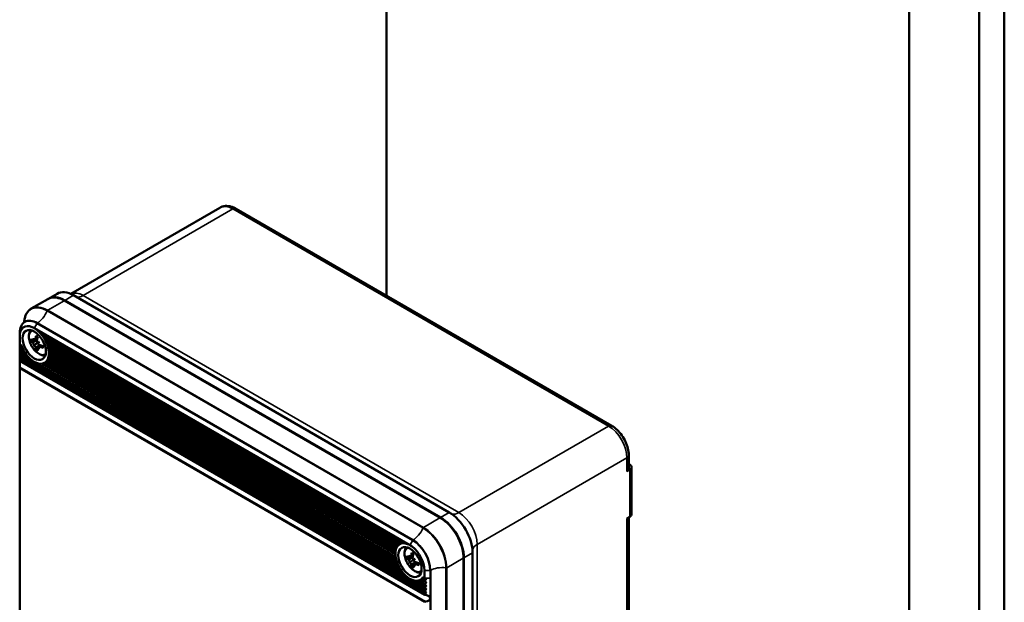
# Model space of a CAD drawing. Header units: millimetres. Extents: x 0 to 2970, y 0 to 2100.
# Tile 20 of 22: x 2123 to 2362, y 853 to 995. Entities that reach past the tile are written whole.
import ezdxf

# ---------------------------------------------------------------- set-up
doc = ezdxf.new("R2010")
doc.units = ezdxf.units.MM
doc.header["$LTSCALE"] = 5
doc.layers.add('Sichtbar (ISO)', color=7, linetype='Continuous', lineweight=50)
doc.layers.add('Sichtbar schmal (ISO)', color=7, linetype='Continuous', lineweight=35)

msp = doc.modelspace()

# ---------------------------------------------------------------- linework, layer by layer
at = {"layer": 'Sichtbar (ISO)'}
for p, q in [((2212.472, 927.561), (2212.472, 1480.814)), ((2362.472, 566.707), (2362.472, 1316.938)), ((2339.404, 1281.896), (2339.404, 628.699)), ((2356.404, 1281.896), (2356.404, 628.699)), ((2135.807, 927.994), (2172.021, 948.902)), ((2175.921, 948.664), (2267.138, 896)), ((2132.492, 928.043), (2130.371, 926.818)), ((2227.709, 874.982), (2136.492, 927.646)), ((2126.208, 924.415), (2130.229, 926.736)), ((2134.329, 926.35), (2225.546, 873.686)), ((2134.371, 926.422), (2225.588, 873.758)), ((2124.653, 921.208), (2124.679, 921.222)), ((2127.653, 920.91), (2218.87, 868.246)), ((2123.411, 917.644), (2123.411, 918.461)), ((2217.639, 867.279), (2127.47, 919.338)), ((2127.718, 919.141), (2217.391, 867.369)), ((2128.055, 918.902), (2217.136, 867.471)), ((2123.411, 917.644), (2123.411, 915.8)), ((2123.411, 915.8), (2123.411, 915.328)), ((2123.411, 915.8), (2123.792, 915.579)), ((2126.688, 915.454), (2127.073, 915.677)), ((2126.781, 916.475), (2127.619, 916.845)), ((2127.073, 915.677), (2127.838, 916.118)), ((2127.109, 916.664), (2127.628, 916.894)), ((2128.25, 916.356), (2128.097, 916.268)), ((2129.313, 917.359), (2215.878, 867.381)), ((2129.933, 916.185), (2215.245, 866.93)), ((2123.411, 915.328), (2123.411, 915.051)), ((2123.411, 915.051), (2123.411, 914.512)), ((2123.411, 915.051), (2124.215, 914.587)), ((2123.411, 914.512), (2123.411, 914.235)), ((2123.411, 914.235), (2123.411, 913.695)), ((2123.411, 914.235), (2125.001, 913.317)), ((2123.411, 913.695), (2123.411, 913.418)), ((2123.411, 913.418), (2123.411, 912.879)), ((2123.411, 913.418), (2221.781, 856.624)), ((2127.619, 915.025), (2128.358, 915.564)), ((2127.947, 915.214), (2128.405, 915.548)), ((2130.295, 915.159), (2214.871, 866.329)), ((2130.481, 914.235), (2214.676, 865.625)), ((2130.519, 913.397), (2214.63, 864.836)), ((2123.411, 912.879), (2123.411, 912.602)), ((2123.411, 912.602), (2123.411, 912.062)), ((2123.411, 912.602), (2221.781, 855.808)), ((2123.411, 912.062), (2123.411, 911.785)), ((2123.411, 911.785), (2123.411, 911.704)), ((2123.411, 911.785), (2221.781, 854.991)), ((2123.411, 911.704), (2123.411, 910.218)), ((2128.891, 911.071), (2216.218, 860.652)), ((2129.633, 911.381), (2129.446, 911.273)), ((2129.684, 911.43), (2215.432, 861.923)), ((2130.15, 911.977), (2214.98, 863.001)), ((2130.414, 912.641), (2214.726, 863.963)), ((2123.411, 910.218), (2123.411, 909.921)), ((2123.411, 909.921), (2123.411, 820.04)), ((2271.282, 888.822), (2271.282, 885.556)), ((2271.549, 885.352), (2270.842, 884.944)), ((2271.282, 886.731), (2271.549, 886.577)), ((2271.989, 885.964), (2271.989, 874.533)), ((2271.549, 873.921), (2270.842, 873.513)), ((2271.282, 873.766), (2271.282, 798.191)), ((2215.838, 867.37), (2215.663, 867.269)), ((2217.905, 862.79), (2218.29, 863.013)), ((2217.998, 863.811), (2218.835, 864.181)), ((2218.29, 863.013), (2219.055, 863.454)), ((2218.326, 864), (2218.845, 864.23)), ((2219.467, 863.692), (2219.314, 863.604)), ((2231.162, 863.96), (2231.162, 758.632)), ((2231.244, 863.96), (2231.244, 772.675)), ((2233.366, 773.9), (2233.366, 865.184)), ((2218.835, 862.361), (2219.575, 862.9)), ((2219.164, 862.55), (2219.622, 862.884)), ((2221.698, 859.053), (2221.698, 860.898)), ((2223.113, 860.898), (2223.113, 859.053)), ((2220.108, 858.407), (2221.781, 857.441)), ((2220.85, 858.717), (2220.663, 858.609)), ((2220.901, 858.766), (2221.781, 858.257)), ((2221.317, 859.273), (2221.698, 859.053)), ((2221.825, 859.053), (2221.698, 859.053)), ((2223.113, 859.053), (2223.113, 854.141)), ((2223.113, 854.141), (2223.113, 762.327))]:
    msp.add_line(p, q, dxfattribs=at)
for centre, major_axis, ratio, start_param, end_param in [((2136.492, 921.114), (-4, 6.928), 0.5773503, 5.4977871, 6.2831853), ((2134.371, 919.89), (-4, 6.928), 0.5773503, 5.4977871, 6.3006483), ((2127.653, 916.011), (-3, 5.196), 0.5773503, 5.4977871, 7.0685835), ((2126.946, 915.603), (-2.5, 4.33), 0.5773503, 5.6464092, 7.0685835), ((2126.946, 915.603), (-2.5, 4.33), 0.5773503, 5.3491658, 5.6464092), ((2126.946, 915.603), (-2.5, 4.33), 0.5773503, 4.8239619, 5.2776285), ((2131.681, 918.084), (-6.151, 0.707), 0.5515787, 0.4979147, 0.6752904), ((2131.681, 918.614), (-6.148, -0.735), 0.597422, 0.3633496, 0.5407252), ((2132.091, 918.515), (-2.387, 5.641), 0.9031911, 1.415464, 1.5128295), ((2131.148, 917.97), (3.448, -5.063), 0.7026795, 4.3933058, 4.4906712), ((2132.091, 917.484), (-5.615, -2.447), 0.1433729, 5.8406738, 5.9380392), ((2126.063, 916.439), (-1.168, -0.659), 0.166532, 2.2320879, 2.2915396), ((2126.063, 915.326), (1.173, 0.383), 0.0312252, 0.5222325, 0.8055771), ((2126.264, 914.976), (-0.918, -0.824), 0.0312252, 2.3360155, 2.6193601), ((2131.921, 918.223), (-3.292, -5.244), 0.6522175, 5.1685135, 5.3458892), ((2131.462, 918.488), (2.921, 5.459), 0.4967832, 1.986678, 2.1640537), ((2132.041, 917.455), (5.754, 2.101), 0.0571387, 2.2688796, 2.366245), ((2127.228, 915.999), (-1.16, -0.373), 0.0127524, 2.1299866, 2.4133312), ((2131.097, 919.089), (-4.697, -3.932), 0.0571387, 0.7753477, 0.8727131), ((2127.43, 915.649), (0.903, 0.818), 0.0127524, 0.7282615, 1.0116061), ((2131.703, 918.072), (-6.188, 0.2), 0.4967832, 0.9775389, 1.1549146), ((2126.946, 915.603), (-2.5, 4.33), 0.5773503, 4.547489, 4.8239619), ((2126.946, 915.603), (-2.5, 4.33), 0.5773503, 4.318345, 4.547489), ((2126.946, 915.603), (2.5, -4.33), 0.5773503, 4.3958768, 4.5938988), ((2126.946, 915.603), (2.5, -4.33), 0.5773503, 4.5938988, 4.8858895), ((2126.946, 915.603), (2.5, -4.33), 0.5773503, 4.8858895, 6.1096847), ((2131.148, 919.118), (-4.927, -3.64), 0.1433729, 0.3451461, 0.4425115), ((2131.921, 918.198), (-3.71, -4.957), 0.597422, 5.7424601, 5.9198357), ((2131.462, 918.463), (2.464, 5.68), 0.5515787, 2.4663022, 2.6436779), ((2127.228, 914.42), (1.155, 0.682), 0.166532, 0.850053, 0.9095047), ((2132.041, 918.603), (-3.692, 4.888), 0.9031911, 1.6287632, 1.7261286), ((2131.097, 918.058), (2.661, -5.517), 0.7026795, 4.9341067, 5.0314722), ((2131.703, 918.602), (6.187, 0.229), 0.6522175, 4.0788888, 4.2562645), ((2126.946, 915.603), (-2.5, 4.33), 0.5773503, 4.1094419, 4.318345), ((2126.946, 915.603), (-2.5, 4.33), 0.5773503, 3.7066528, 3.9084303), ((2126.946, 915.603), (-2.5, 4.33), 0.5773503, 3.9084303, 4.1094419), ((2126.946, 915.603), (2.5, -4.33), 0.5773503, 6.1096847, 6.4016754), ((2126.946, 915.603), (2.5, -4.33), 0.5773503, 0.1184901, 0.3535396), ((2126.946, 915.603), (2.5, -4.33), 0.5773503, 0.3535396, 0.5650602), ((2269.782, 885.556), (1.5, 0), 0.5773503, 5.4977871, 6.2831853), ((2270.489, 885.964), (1.5, 0), 0.5773503, 5.4977871, 7.0685835), ((2227.709, 868.45), (-4, 6.928), 0.5773503, 3.9269908, 5.4977871), ((2225.588, 867.226), (-4, 6.928), 0.5773503, 3.9269908, 5.4977871), ((2270.489, 874.533), (1.5, 0), 0.5773503, 5.4977871, 6.2831853), ((2218.87, 863.347), (3, -5.196), 0.5773503, 0.7853982, 2.3561945), ((2218.163, 862.939), (2.5, -4.33), 0.5773503, 3.7445397, 3.9455514), ((2218.163, 862.939), (2.5, -4.33), 0.5773503, 3.5356367, 3.7445397), ((2218.163, 862.939), (-2.5, 4.33), 0.5773503, 0.1649044, 0.394044), ((2218.163, 862.939), (-2.5, 4.33), 0.5773503, 6.1716124, 6.4480897), ((2218.163, 862.939), (-2.5, 4.33), 0.5773503, 5.7179457, 6.1716124), ((2218.163, 862.939), (-2.5, 4.33), 0.5773503, 5.3491659, 5.6464085), ((2218.163, 862.939), (-2.5, 4.33), 0.5773503, 3.9269908, 5.3491659), ((2218.163, 862.939), (2.5, -4.33), 0.5773503, 3.9455514, 4.1473288), ((2218.163, 862.939), (2.5, -4.33), 0.5773503, 4.1473288, 4.3588494), ((2218.163, 862.939), (2.5, -4.33), 0.5773503, 4.3588494, 4.5938988), ((2222.898, 865.42), (-6.151, 0.707), 0.5515787, 0.4979147, 0.6752904), ((2222.898, 865.95), (-6.148, -0.735), 0.597422, 0.3633496, 0.5407252), ((2223.308, 865.851), (-2.387, 5.641), 0.9031911, 1.415464, 1.5128295), ((2222.365, 865.306), (3.448, -5.063), 0.7026795, 4.3933058, 4.4906712), ((2217.279, 863.774), (-1.168, -0.659), 0.166532, 2.2320879, 2.2915396), ((2217.279, 862.662), (1.173, 0.383), 0.0312252, 0.5222325, 0.8055771), ((2217.481, 862.312), (-0.918, -0.824), 0.0312252, 2.3360155, 2.6193601), ((2223.138, 865.559), (-3.292, -5.244), 0.6522175, 5.1685135, 5.3458892), ((2222.679, 865.824), (2.921, 5.459), 0.4967832, 1.986678, 2.1640537), ((2223.257, 864.791), (5.754, 2.101), 0.0571387, 2.2688796, 2.366245), ((2218.445, 863.335), (-1.16, -0.373), 0.0127524, 2.1299866, 2.4133312), ((2222.314, 866.425), (-4.697, -3.932), 0.0571387, 0.7753477, 0.8727131), ((2218.647, 862.985), (0.903, 0.818), 0.0127524, 0.7282615, 1.0116061), ((2218.163, 862.939), (2.5, -4.33), 0.5773503, 4.5938988, 4.8858895), ((2218.163, 862.939), (2.5, -4.33), 0.5773503, 4.8858895, 6.1096847), ((2223.308, 864.82), (-5.615, -2.447), 0.1433729, 5.8406738, 5.9380392), ((2222.365, 866.454), (-4.927, -3.64), 0.1433729, 0.3451461, 0.4425115), ((2223.138, 865.534), (-3.71, -4.957), 0.597422, 5.7424601, 5.9198357), ((2222.679, 865.799), (2.464, 5.68), 0.5515787, 2.4663022, 2.6436779), ((2218.445, 861.756), (1.155, 0.682), 0.166532, 0.850053, 0.9095047), ((2223.257, 865.939), (-3.692, 4.888), 0.9031911, 1.6287632, 1.7261286), ((2222.314, 865.394), (2.661, -5.517), 0.7026795, 4.9341067, 5.0314722), ((2222.92, 865.408), (-6.188, 0.2), 0.4967832, 0.9775389, 1.1549146), ((2222.92, 865.938), (6.187, 0.229), 0.6522175, 4.0788888, 4.2562645), ((2218.163, 862.939), (2.5, -4.33), 0.5773503, 6.1096847, 6.4016754), ((2218.163, 862.939), (2.5, -4.33), 0.5773503, 0.1184901, 0.3165122), ((2221.981, 858.373), (0.283, 0), 0.5773503, 2.1564819, 4.1267034), ((2221.512, 858.781), (0.566, 0), 0.5773503, 5.2980745, 7.2682961), ((2221.512, 857.964), (0.566, 0), 0.5773503, 5.2980745, 7.2682961), ((2221.981, 857.556), (0.283, 0), 0.5773503, 2.1564819, 4.1267034), ((2221.981, 856.74), (0.283, 0), 0.5773503, 2.1564819, 4.1267034), ((2221.981, 855.923), (0.283, 0), 0.5773503, 2.1564819, 4.1267034), ((2221.512, 857.148), (0.566, 0), 0.5773503, 5.2980745, 7.2682961), ((2221.512, 856.331), (0.566, 0), 0.5773503, 5.2980745, 7.2682961), ((2221.981, 855.107), (0.283, 0), 0.5773503, 2.1564819, 4.5449409), ((2221.512, 855.515), (0.566, 0), 0.5773503, 5.2980745, 7.2682961), ((2221.698, 854.141), (1.414, 0), 0.5773503, 0, 1.4033482), ((2221.698, 854.141), (1.414, 0), 0.5773503, 4.8798371, 6.2831853), ((2221.981, 853.174), (0.283, 0), 0.5773503, 1.7382444, 3.1415927)]:
    msp.add_ellipse(centre, major_axis=major_axis, ratio=ratio, start_param=start_param, end_param=end_param, dxfattribs=at)
for centre in [(2126.946, 915.603), (2218.163, 862.939)]:
    msp.add_ellipse(centre, major_axis=(-2, 3.464), ratio=0.5773503, dxfattribs=at)
for points, knots in [([(2172.021, 948.902), (2172.264, 949.042), (2172.527, 949.149), (2173.065, 949.29), (2173.341, 949.324), (2173.886, 949.33), (2174.156, 949.302), (2174.683, 949.196), (2174.94, 949.117), (2175.441, 948.92), (2175.684, 948.8), (2175.921, 948.664)], [0.78539816, 0.78539816, 0.78539816, 0.78539816, 0.9424778, 0.9424778, 1.09955743, 1.09955743, 1.25663706, 1.25663706, 1.41371669, 1.41371669, 1.57079633, 1.57079633, 1.57079633, 1.57079633]), ([(2130.229, 926.736), (2130.449, 926.863), (2130.686, 926.96), (2131.187, 927.091), (2131.451, 927.125), (2131.996, 927.131), (2132.277, 927.103), (2132.852, 926.987), (2133.145, 926.899), (2133.735, 926.666), (2134.033, 926.521), (2134.329, 926.35)], [3.92699082, 3.92699082, 3.92699082, 3.92699082, 4.08407045, 4.08407045, 4.24115008, 4.24115008, 4.39822972, 4.39822972, 4.55530935, 4.55530935, 4.71238898, 4.71238898, 4.71238898, 4.71238898]), ([(2126.208, 924.415), (2125.989, 924.288), (2125.786, 924.131), (2125.422, 923.763), (2125.261, 923.552), (2124.983, 923.083), (2124.867, 922.825), (2124.68, 922.269), (2124.61, 921.971), (2124.537, 921.481), (2124.518, 921.3), (2124.506, 921.114)], [2.35619449, 2.35619449, 2.35619449, 2.35619449, 2.51327412, 2.51327412, 2.67035376, 2.67035376, 2.82743339, 2.82743339, 2.98451302, 2.98451302, 3.07271706, 3.07271706, 3.07271706, 3.07271706]), ([(2124.827, 921.344), (2124.827, 921.344), (2124.819, 921.333), (2124.778, 921.291), (2124.731, 921.252), (2124.679, 921.222)], [3.66996229, 3.66996229, 3.66996229, 3.66996229, 3.76991118, 3.76991118, 3.92699082, 3.92699082, 3.92699082, 3.92699082]), ([(2129.608, 912.963), (2129.506, 912.967), (2129.405, 912.976), (2128.973, 913.038), (2128.667, 913.141), (2128.024, 913.45), (2127.702, 913.677), (2127.089, 914.228), (2126.806, 914.561), (2126.323, 915.278), (2126.122, 915.662), (2125.814, 916.465), (2125.707, 916.883), (2125.618, 917.737), (2125.634, 918.174), (2125.806, 918.822), (2125.884, 919.028), (2125.991, 919.229)], [1.13015, 1.13015, 1.13015, 1.13015, 1.2114039, 1.2114039, 1.4869164, 1.4869164, 1.8431237, 1.8431237, 2.235992, 2.235992, 2.6243701, 2.6243701, 3.0147848, 3.0147848, 3.4023473, 3.4023473, 3.582239, 3.582239, 3.582239, 3.582239]), ([(2126.423, 919.943), (2126.431, 919.94), (2126.439, 919.937), (2126.621, 919.866), (2126.801, 919.784), (2126.958, 919.693), (2127.116, 919.602), (2127.281, 919.485), (2127.454, 919.351), (2127.462, 919.344), (2127.47, 919.338)], [-0.07005544, -0.07005544, -0.07005544, -0.07005544, -0.06689475, -0.06689475, 0, 0, 0, 0.06689475, 0.06689475, 0.07005513, 0.07005513, 0.07005513, 0.07005513]), ([(2127.718, 919.141), (2127.794, 919.081), (2127.872, 919.022), (2127.984, 918.946), (2128.018, 918.923), (2128.054, 918.902)], [-0.576266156, -0.576266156, -0.576266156, -0.576266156, -0.545831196, -0.545831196, -0.533967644, -0.533967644, -0.533967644, -0.533967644]), ([(2128.46, 918.668), (2128.591, 918.572), (2128.711, 918.46), (2128.868, 918.272), (2128.929, 918.186), (2129.021, 918.004), (2129.054, 917.909), (2129.059, 917.808), (2129.06, 917.795), (2129.059, 917.782)], [0.06784906, 0.06784906, 0.06784906, 0.06784906, 0.11332996, 0.11332996, 0.1433579, 0.1433579, 0.17338585, 0.17338585, 0.17757011, 0.17757011, 0.17757011, 0.17757011]), ([(2126.247, 916.594), (2126.235, 916.59), (2126.22, 916.588), (2126.191, 916.585), (2126.173, 916.586), (2126.144, 916.591), (2126.128, 916.596), (2126.107, 916.607), (2126.097, 916.615), (2126.091, 916.622)], [0.043664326, 0.043664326, 0.043664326, 0.043664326, 0.047536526, 0.047536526, 0.052273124, 0.052273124, 0.057028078, 0.057028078, 0.061313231, 0.061313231, 0.061313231, 0.061313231]), ([(2126.866, 916.69), (2126.867, 916.67), (2126.867, 916.652), (2126.862, 916.599), (2126.854, 916.565), (2126.828, 916.511), (2126.81, 916.491), (2126.772, 916.468), (2126.748, 916.464), (2126.697, 916.474), (2126.671, 916.487), (2126.643, 916.509), (2126.64, 916.512), (2126.636, 916.515)], [0.019733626, 0.019733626, 0.019733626, 0.019733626, 0.025814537, 0.025814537, 0.038401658, 0.038401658, 0.05098878, 0.05098878, 0.063694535, 0.063694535, 0.076400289, 0.076400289, 0.078139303, 0.078139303, 0.078139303, 0.078139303]), ([(2126.636, 916.094), (2126.661, 916.075), (2126.688, 916.048), (2126.739, 915.983), (2126.764, 915.945), (2126.804, 915.871), (2126.822, 915.829), (2126.85, 915.748), (2126.86, 915.709), (2126.866, 915.655), (2126.867, 915.636), (2126.866, 915.618)], [0, 0, 0, 0, 0.012819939, 0.012819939, 0.025639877, 0.025639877, 0.038241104, 0.038241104, 0.050842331, 0.050842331, 0.058344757, 0.058344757, 0.058344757, 0.058344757]), ([(2127.216, 916.85), (2127.212, 916.812), (2127.202, 916.775), (2127.172, 916.714), (2127.151, 916.69), (2127.107, 916.661), (2127.08, 916.653), (2127.024, 916.655), (2126.994, 916.665), (2126.951, 916.692), (2126.935, 916.705), (2126.919, 916.72)], [0, 0, 0, 0, 0.012819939, 0.012819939, 0.025639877, 0.025639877, 0.038241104, 0.038241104, 0.050842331, 0.050842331, 0.058344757, 0.058344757, 0.058344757, 0.058344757]), ([(2127.434, 917.737), (2127.432, 917.737), (2127.43, 917.738), (2127.419, 917.744), (2127.411, 917.754), (2127.4, 917.774), (2127.397, 917.788), (2127.396, 917.813), (2127.398, 917.828), (2127.401, 917.841)], [0.046568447, 0.046568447, 0.046568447, 0.046568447, 0.047536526, 0.047536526, 0.052273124, 0.052273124, 0.057028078, 0.057028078, 0.061313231, 0.061313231, 0.061313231, 0.061313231]), ([(2127.424, 916.632), (2127.462, 916.628), (2127.502, 916.62), (2127.553, 916.604), (2127.565, 916.6), (2127.576, 916.596)], [0.174249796, 0.174249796, 0.174249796, 0.174249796, 0.185912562, 0.185912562, 0.189344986, 0.189344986, 0.189344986, 0.189344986]), ([(2127.434, 917.737), (2127.459, 917.726), (2127.484, 917.715), (2127.534, 917.691), (2127.559, 917.678), (2127.609, 917.65), (2127.635, 917.636), (2127.686, 917.605), (2127.711, 917.588), (2127.752, 917.561), (2127.767, 917.551), (2127.782, 917.54)], [4.57622785, 4.57622785, 4.57622785, 4.57622785, 4.63069321, 4.63069321, 4.68515856, 4.68515856, 4.73962391, 4.73962391, 4.79408926, 4.79408926, 4.82652981, 4.82652981, 4.82652981, 4.82652981]), ([(2127.847, 916.184), (2127.831, 916.189), (2127.815, 916.195), (2127.767, 916.219), (2127.733, 916.243), (2127.673, 916.304), (2127.647, 916.34), (2127.608, 916.415), (2127.593, 916.458), (2127.576, 916.544), (2127.574, 916.587), (2127.579, 916.629), (2127.58, 916.634), (2127.581, 916.639)], [0.019733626, 0.019733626, 0.019733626, 0.019733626, 0.025814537, 0.025814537, 0.038401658, 0.038401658, 0.05098878, 0.05098878, 0.063694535, 0.063694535, 0.076400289, 0.076400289, 0.078139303, 0.078139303, 0.078139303, 0.078139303]), ([(2127.856, 916.187), (2127.852, 916.164), (2127.846, 916.141), (2127.838, 916.119), (2127.838, 916.119), (2127.838, 916.118)], [0.2417421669, 0.2417421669, 0.2417421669, 0.2417421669, 0.2488647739, 0.2488647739, 0.2491074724, 0.2491074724, 0.2491074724, 0.2491074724]), ([(2127.838, 916.118), (2127.839, 916.118), (2127.839, 916.118), (2127.862, 916.114), (2127.885, 916.108), (2127.907, 916.099)], [0.1998718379, 0.1998718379, 0.1998718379, 0.1998718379, 0.2001145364, 0.2001145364, 0.2072371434, 0.2072371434, 0.2072371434, 0.2072371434]), ([(2128.161, 915.635), (2128.126, 915.648), (2128.089, 915.669), (2128.021, 915.724), (2127.99, 915.758), (2127.942, 915.829), (2127.922, 915.869), (2127.896, 915.951), (2127.89, 915.992), (2127.892, 916.051), (2127.895, 916.073), (2127.9, 916.093)], [0, 0, 0, 0, 0.012819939, 0.012819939, 0.025639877, 0.025639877, 0.038241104, 0.038241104, 0.050842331, 0.050842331, 0.058344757, 0.058344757, 0.058344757, 0.058344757]), ([(2128.121, 915.653), (2128.119, 915.641), (2128.117, 915.629), (2128.105, 915.576), (2128.092, 915.537), (2128.076, 915.502)], [0.259634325, 0.259634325, 0.259634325, 0.259634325, 0.263066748, 0.263066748, 0.274729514, 0.274729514, 0.274729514, 0.274729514]), ([(2129.059, 917.782), (2129.059, 917.775), (2129.059, 917.767), (2129.062, 917.721), (2129.073, 917.679), (2129.106, 917.596), (2129.128, 917.555), (2129.152, 917.52)], [-0.146978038, -0.146978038, -0.146978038, -0.146978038, -0.144414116, -0.144414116, -0.131530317, -0.131530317, -0.118646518, -0.118646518, -0.118646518, -0.118646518]), ([(2129.152, 917.52), (2129.174, 917.486), (2129.202, 917.452), (2129.258, 917.397), (2129.285, 917.375), (2129.313, 917.359)], [-0.118646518, -0.118646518, -0.118646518, -0.118646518, -0.106585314, -0.106585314, -0.09662469, -0.09662469, -0.09662469, -0.09662469]), ([(2129.539, 917.228), (2129.556, 917.214), (2129.572, 917.2), (2129.641, 917.129), (2129.688, 917.065), (2129.756, 916.942), (2129.783, 916.873), (2129.815, 916.734), (2129.82, 916.663), (2129.808, 916.58), (2129.804, 916.559), (2129.798, 916.54)], [0.046000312, 0.046000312, 0.046000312, 0.046000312, 0.052176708, 0.052176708, 0.074130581, 0.074130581, 0.094339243, 0.094339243, 0.114547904, 0.114547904, 0.120959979, 0.120959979, 0.120959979, 0.120959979]), ([(2129.823, 916.316), (2129.81, 916.345), (2129.799, 916.378), (2129.788, 916.444), (2129.787, 916.478), (2129.793, 916.518), (2129.795, 916.529), (2129.798, 916.54)], [0.100798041, 0.100798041, 0.100798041, 0.100798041, 0.110308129, 0.110308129, 0.119818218, 0.119818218, 0.123182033, 0.123182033, 0.123182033, 0.123182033]), ([(2129.933, 916.185), (2129.912, 916.197), (2129.891, 916.215), (2129.852, 916.26), (2129.835, 916.288), (2129.823, 916.316)], [0.083114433, 0.083114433, 0.083114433, 0.083114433, 0.091550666, 0.091550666, 0.100798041, 0.100798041, 0.100798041, 0.100798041]), ([(2130.11, 916.083), (2130.123, 916.07), (2130.136, 916.056), (2130.185, 915.996), (2130.215, 915.943), (2130.254, 915.837), (2130.267, 915.778), (2130.273, 915.657), (2130.266, 915.597), (2130.245, 915.52), (2130.236, 915.498), (2130.226, 915.476)], [0.041940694, 0.041940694, 0.041940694, 0.041940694, 0.047768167, 0.047768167, 0.06545892, 0.06545892, 0.082460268, 0.082460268, 0.099461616, 0.099461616, 0.106701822, 0.106701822, 0.106701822, 0.106701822]), ([(2126.919, 915.527), (2126.932, 915.52), (2126.945, 915.512), (2126.985, 915.484), (2127.014, 915.457), (2127.071, 915.395), (2127.098, 915.359), (2127.144, 915.288), (2127.165, 915.248), (2127.197, 915.171), (2127.208, 915.134), (2127.215, 915.098), (2127.216, 915.094), (2127.216, 915.09)], [0.019733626, 0.019733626, 0.019733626, 0.019733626, 0.025814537, 0.025814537, 0.038401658, 0.038401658, 0.05098878, 0.05098878, 0.063694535, 0.063694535, 0.076400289, 0.076400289, 0.078139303, 0.078139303, 0.078139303, 0.078139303]), ([(2127.401, 914.353), (2127.398, 914.362), (2127.396, 914.374), (2127.397, 914.398), (2127.4, 914.414), (2127.411, 914.442), (2127.419, 914.458), (2127.436, 914.482), (2127.445, 914.493), (2127.455, 914.503)], [0.014782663, 0.014782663, 0.014782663, 0.014782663, 0.019067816, 0.019067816, 0.023822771, 0.023822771, 0.028559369, 0.028559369, 0.032431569, 0.032431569, 0.032431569, 0.032431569]), ([(2127.581, 914.879), (2127.575, 914.911), (2127.574, 914.942), (2127.588, 914.993), (2127.603, 915.014), (2127.639, 915.039), (2127.664, 915.046), (2127.722, 915.044), (2127.755, 915.036), (2127.807, 915.014), (2127.827, 915.004), (2127.847, 914.991)], [0, 0, 0, 0, 0.012819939, 0.012819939, 0.025639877, 0.025639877, 0.038241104, 0.038241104, 0.050842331, 0.050842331, 0.058344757, 0.058344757, 0.058344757, 0.058344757]), ([(2127.9, 915.021), (2127.896, 915.039), (2127.893, 915.055), (2127.889, 915.103), (2127.893, 915.135), (2127.916, 915.187), (2127.935, 915.208), (2127.98, 915.234), (2128.01, 915.242), (2128.075, 915.241), (2128.112, 915.233), (2128.151, 915.218), (2128.156, 915.216), (2128.161, 915.214)], [0.019733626, 0.019733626, 0.019733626, 0.019733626, 0.025814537, 0.025814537, 0.038401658, 0.038401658, 0.05098878, 0.05098878, 0.063694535, 0.063694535, 0.076400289, 0.076400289, 0.078139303, 0.078139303, 0.078139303, 0.078139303]), ([(2129.112, 914.878), (2129.099, 914.882), (2129.085, 914.888), (2129.063, 914.901), (2129.053, 914.911), (2129.041, 914.93), (2129.037, 914.942), (2129.037, 914.955), (2129.037, 914.957), (2129.038, 914.959)], [0.014782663, 0.014782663, 0.014782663, 0.014782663, 0.019067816, 0.019067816, 0.023822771, 0.023822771, 0.028559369, 0.028559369, 0.029527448, 0.029527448, 0.029527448, 0.029527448]), ([(2129.041, 915.359), (2129.043, 915.34), (2129.045, 915.322), (2129.048, 915.273), (2129.049, 915.243), (2129.051, 915.183), (2129.051, 915.154), (2129.049, 915.096), (2129.048, 915.068), (2129.044, 915.013), (2129.041, 914.986), (2129.038, 914.959)], [6.16904448, 6.16904448, 6.16904448, 6.16904448, 6.20148503, 6.20148503, 6.25595038, 6.25595038, 6.31041573, 6.31041573, 6.36488108, 6.36488108, 6.41934643, 6.41934643, 6.41934643, 6.41934643]), ([(2130.214, 915.273), (2130.207, 915.298), (2130.202, 915.327), (2130.202, 915.386), (2130.206, 915.415), (2130.217, 915.453), (2130.221, 915.464), (2130.226, 915.476)], [0.09403305, 0.09403305, 0.09403305, 0.09403305, 0.102277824, 0.102277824, 0.110522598, 0.110522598, 0.114214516, 0.114214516, 0.114214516, 0.114214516]), ([(2130.295, 915.159), (2130.278, 915.169), (2130.261, 915.185), (2130.233, 915.224), (2130.222, 915.249), (2130.214, 915.273)], [0.078055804, 0.078055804, 0.078055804, 0.078055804, 0.085903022, 0.085903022, 0.09403305, 0.09403305, 0.09403305, 0.09403305]), ([(2130.423, 914.336), (2130.42, 914.359), (2130.42, 914.385), (2130.427, 914.438), (2130.435, 914.465), (2130.45, 914.5), (2130.456, 914.512), (2130.462, 914.523)], [0.091132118, 0.091132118, 0.091132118, 0.091132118, 0.098823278, 0.098823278, 0.106514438, 0.106514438, 0.110357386, 0.110357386, 0.110357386, 0.110357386]), ([(2130.481, 914.235), (2130.467, 914.244), (2130.453, 914.257), (2130.433, 914.292), (2130.426, 914.314), (2130.423, 914.336)], [0.075890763, 0.075890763, 0.075890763, 0.075890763, 0.083485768, 0.083485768, 0.091132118, 0.091132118, 0.091132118, 0.091132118]), ([(2130.442, 915.074), (2130.453, 915.063), (2130.463, 915.05), (2130.499, 914.997), (2130.518, 914.951), (2130.539, 914.856), (2130.542, 914.802), (2130.531, 914.694), (2130.517, 914.64), (2130.487, 914.568), (2130.476, 914.545), (2130.462, 914.523)], [0.040376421, 0.040376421, 0.040376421, 0.040376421, 0.04602321, 0.04602321, 0.061922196, 0.061922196, 0.077519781, 0.077519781, 0.093117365, 0.093117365, 0.100743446, 0.100743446, 0.100743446, 0.100743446]), ([(2130.481, 913.486), (2130.481, 913.507), (2130.485, 913.531), (2130.5, 913.579), (2130.51, 913.604), (2130.529, 913.637), (2130.537, 913.648), (2130.545, 913.659)], [-0.030136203, -0.030136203, -0.030136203, -0.030136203, -0.022602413, -0.022602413, -0.015068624, -0.015068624, -0.011182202, -0.011182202, -0.011182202, -0.011182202]), ([(2130.519, 913.397), (2130.507, 913.404), (2130.497, 913.415), (2130.484, 913.447), (2130.481, 913.466), (2130.481, 913.486)], [0.075353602, 0.075353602, 0.075353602, 0.075353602, 0.082889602, 0.082889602, 0.09042774, 0.09042774, 0.09042774, 0.09042774]), ([(2130.62, 913.338), (2130.627, 913.329), (2130.632, 913.319), (2130.648, 913.278), (2130.651, 913.24), (2130.642, 913.163), (2130.63, 913.118), (2130.59, 913.027), (2130.563, 912.98), (2130.518, 912.919), (2130.501, 912.898), (2130.484, 912.878)], [0.039645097, 0.039645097, 0.039645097, 0.039645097, 0.045257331, 0.045257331, 0.060388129, 0.060388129, 0.075632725, 0.075632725, 0.090877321, 0.090877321, 0.098608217, 0.098608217, 0.098608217, 0.098608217]), ([(2130.545, 913.659), (2130.56, 913.681), (2130.575, 913.703), (2130.612, 913.77), (2130.633, 913.82), (2130.658, 913.919), (2130.663, 913.968), (2130.657, 914.054), (2130.646, 914.095), (2130.621, 914.142), (2130.613, 914.154), (2130.604, 914.164)], [-0.098433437, -0.098433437, -0.098433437, -0.098433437, -0.090661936, -0.090661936, -0.075573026, -0.075573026, -0.060484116, -0.060484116, -0.045317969, -0.045317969, -0.039736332, -0.039736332, -0.039736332, -0.039736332]), ([(2129.696, 911.422), (2129.693, 911.419), (2129.688, 911.415), (2129.669, 911.403), (2129.653, 911.392), (2129.633, 911.381)], [0.043900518, 0.043900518, 0.043900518, 0.043900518, 0.050734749, 0.050734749, 0.063978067, 0.063978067, 0.063978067, 0.063978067]), ([(2129.684, 911.43), (2129.682, 911.431), (2129.684, 911.435), (2129.698, 911.45), (2129.71, 911.461), (2129.724, 911.474)], [0.084949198, 0.084949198, 0.084949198, 0.084949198, 0.093663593, 0.093663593, 0.103554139, 0.103554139, 0.103554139, 0.103554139]), ([(2129.724, 911.474), (2129.738, 911.486), (2129.756, 911.502), (2129.799, 911.537), (2129.824, 911.557), (2129.858, 911.582), (2129.867, 911.588), (2129.876, 911.595)], [0.103554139, 0.103554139, 0.103554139, 0.103554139, 0.113132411, 0.113132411, 0.122710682, 0.122710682, 0.126048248, 0.126048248, 0.126048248, 0.126048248]), ([(2130.202, 911.947), (2130.203, 911.941), (2130.202, 911.934), (2130.195, 911.906), (2130.18, 911.879), (2130.137, 911.821), (2130.104, 911.786), (2130.026, 911.712), (2129.98, 911.673), (2129.915, 911.624), (2129.896, 911.609), (2129.876, 911.595)], [0.041188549, 0.041188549, 0.041188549, 0.041188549, 0.047260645, 0.047260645, 0.064671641, 0.064671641, 0.082886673, 0.082886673, 0.101101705, 0.101101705, 0.10805065, 0.10805065, 0.10805065, 0.10805065]), ([(2130.15, 911.977), (2130.144, 911.98), (2130.141, 911.988), (2130.143, 912.01), (2130.149, 912.025), (2130.157, 912.041)], [0.078829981, 0.078829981, 0.078829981, 0.078829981, 0.086797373, 0.086797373, 0.095206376, 0.095206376, 0.095206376, 0.095206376]), ([(2130.157, 912.041), (2130.165, 912.056), (2130.177, 912.075), (2130.208, 912.116), (2130.226, 912.137), (2130.254, 912.166), (2130.263, 912.175), (2130.272, 912.183)], [0.095206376, 0.095206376, 0.095206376, 0.095206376, 0.103482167, 0.103482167, 0.111757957, 0.111757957, 0.115437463, 0.115437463, 0.115437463, 0.115437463]), ([(2130.492, 912.596), (2130.496, 912.588), (2130.499, 912.58), (2130.504, 912.544), (2130.499, 912.511), (2130.475, 912.443), (2130.454, 912.402), (2130.398, 912.319), (2130.363, 912.276), (2130.31, 912.219), (2130.291, 912.201), (2130.272, 912.183)], [0.040057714, 0.040057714, 0.040057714, 0.040057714, 0.045810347, 0.045810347, 0.061587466, 0.061587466, 0.077719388, 0.077719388, 0.09385131, 0.09385131, 0.101341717, 0.101341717, 0.101341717, 0.101341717]), ([(2130.414, 912.641), (2130.404, 912.647), (2130.397, 912.656), (2130.391, 912.683), (2130.392, 912.701), (2130.396, 912.719)], [0.076199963, 0.076199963, 0.076199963, 0.076199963, 0.083843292, 0.083843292, 0.091602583, 0.091602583, 0.091602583, 0.091602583]), ([(2130.396, 912.719), (2130.4, 912.737), (2130.408, 912.759), (2130.43, 912.803), (2130.444, 912.826), (2130.467, 912.857), (2130.475, 912.868), (2130.484, 912.878)], [0.091602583, 0.091602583, 0.091602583, 0.091602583, 0.099306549, 0.099306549, 0.107010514, 0.107010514, 0.110848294, 0.110848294, 0.110848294, 0.110848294]), ([(2267.138, 896), (2267.611, 895.727), (2268.057, 895.384), (2268.885, 894.595), (2269.267, 894.148), (2269.949, 893.183), (2270.248, 892.665), (2270.743, 891.592), (2270.939, 891.038), (2271.208, 889.926), (2271.282, 889.368), (2271.282, 888.822)], [1.5707963, 1.5707963, 1.5707963, 1.5707963, 1.8849556, 1.8849556, 2.1991149, 2.1991149, 2.5132741, 2.5132741, 2.8274334, 2.8274334, 3.1415927, 3.1415927, 3.1415927, 3.1415927]), ([(2225.546, 873.686), (2226.139, 873.343), (2226.729, 872.895), (2227.848, 871.829), (2228.377, 871.212), (2229.326, 869.868), (2229.745, 869.142), (2230.434, 867.648), (2230.704, 866.882), (2231.068, 865.38), (2231.162, 864.645), (2231.162, 863.96)], [4.712389, 4.712389, 4.712389, 4.712389, 5.0265482, 5.0265482, 5.3407075, 5.3407075, 5.6548668, 5.6548668, 5.969026, 5.969026, 6.2831853, 6.2831853, 6.2831853, 6.2831853]), ([(2215.838, 867.37), (2215.843, 867.373), (2215.848, 867.376), (2215.859, 867.382), (2215.864, 867.384), (2215.868, 867.386)], [0.231400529, 0.231400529, 0.231400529, 0.231400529, 0.236121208, 0.236121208, 0.242297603, 0.242297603, 0.242297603, 0.242297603]), ([(2215.878, 867.381), (2215.88, 867.379), (2215.888, 867.381), (2215.914, 867.389), (2215.935, 867.395), (2215.957, 867.403)], [-0.062887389, -0.062887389, -0.062887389, -0.062887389, -0.052926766, -0.052926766, -0.040865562, -0.040865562, -0.040865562, -0.040865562]), ([(2215.957, 867.403), (2215.981, 867.411), (2216.01, 867.422), (2216.078, 867.447), (2216.115, 867.461), (2216.16, 867.479), (2216.168, 867.482), (2216.176, 867.485)], [-0.040865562, -0.040865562, -0.040865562, -0.040865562, -0.027981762, -0.027981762, -0.015097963, -0.015097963, -0.012534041, -0.012534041, -0.012534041, -0.012534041]), ([(2216.176, 867.485), (2216.189, 867.491), (2216.202, 867.496), (2216.303, 867.536), (2216.388, 867.563), (2216.547, 867.599), (2216.62, 867.609), (2216.777, 867.615), (2216.871, 867.603), (2216.949, 867.579)], [0.22727901, 0.22727901, 0.22727901, 0.22727901, 0.23146327, 0.23146327, 0.26149121, 0.26149121, 0.29151915, 0.29151915, 0.33700005, 0.33700005, 0.33700005, 0.33700005]), ([(2220.825, 860.299), (2220.723, 860.303), (2220.622, 860.312), (2220.19, 860.374), (2219.884, 860.477), (2219.241, 860.786), (2218.918, 861.013), (2218.306, 861.564), (2218.023, 861.896), (2217.539, 862.614), (2217.339, 862.998), (2217.031, 863.801), (2216.924, 864.219), (2216.835, 865.073), (2216.85, 865.51), (2217.023, 866.158), (2217.101, 866.364), (2217.208, 866.565)], [1.13015, 1.13015, 1.13015, 1.13015, 1.2114039, 1.2114039, 1.4869164, 1.4869164, 1.8431237, 1.8431237, 2.235992, 2.235992, 2.6243701, 2.6243701, 3.0147848, 3.0147848, 3.4023473, 3.4023473, 3.582239, 3.582239, 3.582239, 3.582239]), ([(2217.135, 867.471), (2217.154, 867.46), (2217.177, 867.45), (2217.254, 867.417), (2217.319, 867.393), (2217.391, 867.369)], [-0.145653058, -0.145653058, -0.145653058, -0.145653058, -0.133789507, -0.133789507, -0.103354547, -0.103354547, -0.103354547, -0.103354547]), ([(2217.639, 867.279), (2217.648, 867.276), (2217.656, 867.273), (2217.838, 867.202), (2218.017, 867.12), (2218.175, 867.029), (2218.333, 866.938), (2218.498, 866.821), (2218.671, 866.687), (2218.679, 866.68), (2218.686, 866.674)], [-0.07005514, -0.07005514, -0.07005514, -0.07005514, -0.06689475, -0.06689475, 0, 0, 0, 0.06689475, 0.06689475, 0.0700551, 0.0700551, 0.0700551, 0.0700551]), ([(2217.464, 863.93), (2217.451, 863.926), (2217.437, 863.924), (2217.408, 863.921), (2217.39, 863.922), (2217.36, 863.927), (2217.345, 863.932), (2217.323, 863.943), (2217.314, 863.951), (2217.307, 863.958)], [0.043664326, 0.043664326, 0.043664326, 0.043664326, 0.047536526, 0.047536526, 0.052273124, 0.052273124, 0.057028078, 0.057028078, 0.061313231, 0.061313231, 0.061313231, 0.061313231]), ([(2218.083, 864.026), (2218.084, 864.006), (2218.083, 863.988), (2218.079, 863.935), (2218.071, 863.901), (2218.045, 863.847), (2218.027, 863.827), (2217.988, 863.804), (2217.965, 863.8), (2217.914, 863.81), (2217.888, 863.823), (2217.86, 863.845), (2217.857, 863.848), (2217.853, 863.851)], [0.019733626, 0.019733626, 0.019733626, 0.019733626, 0.025814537, 0.025814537, 0.038401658, 0.038401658, 0.05098878, 0.05098878, 0.063694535, 0.063694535, 0.076400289, 0.076400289, 0.078139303, 0.078139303, 0.078139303, 0.078139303]), ([(2217.853, 863.43), (2217.878, 863.411), (2217.905, 863.384), (2217.956, 863.319), (2217.98, 863.281), (2218.021, 863.207), (2218.039, 863.165), (2218.067, 863.084), (2218.076, 863.045), (2218.083, 862.991), (2218.084, 862.972), (2218.083, 862.954)], [0, 0, 0, 0, 0.012819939, 0.012819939, 0.025639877, 0.025639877, 0.038241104, 0.038241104, 0.050842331, 0.050842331, 0.058344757, 0.058344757, 0.058344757, 0.058344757]), ([(2218.433, 864.186), (2218.429, 864.148), (2218.419, 864.111), (2218.388, 864.05), (2218.368, 864.026), (2218.324, 863.997), (2218.297, 863.989), (2218.241, 863.991), (2218.211, 864.001), (2218.168, 864.028), (2218.152, 864.041), (2218.136, 864.056)], [0, 0, 0, 0, 0.012819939, 0.012819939, 0.025639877, 0.025639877, 0.038241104, 0.038241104, 0.050842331, 0.050842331, 0.058344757, 0.058344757, 0.058344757, 0.058344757]), ([(2218.651, 865.073), (2218.649, 865.073), (2218.647, 865.074), (2218.636, 865.08), (2218.627, 865.09), (2218.617, 865.109), (2218.614, 865.124), (2218.613, 865.149), (2218.614, 865.164), (2218.618, 865.177)], [0.046568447, 0.046568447, 0.046568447, 0.046568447, 0.047536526, 0.047536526, 0.052273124, 0.052273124, 0.057028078, 0.057028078, 0.061313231, 0.061313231, 0.061313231, 0.061313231]), ([(2218.641, 863.968), (2218.679, 863.964), (2218.719, 863.956), (2218.77, 863.94), (2218.782, 863.936), (2218.793, 863.932)], [0.174249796, 0.174249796, 0.174249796, 0.174249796, 0.185912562, 0.185912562, 0.189344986, 0.189344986, 0.189344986, 0.189344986]), ([(2218.651, 865.072), (2218.676, 865.062), (2218.7, 865.051), (2218.751, 865.027), (2218.776, 865.014), (2218.826, 864.986), (2218.852, 864.972), (2218.902, 864.941), (2218.928, 864.924), (2218.968, 864.897), (2218.984, 864.887), (2218.999, 864.876)], [4.57622785, 4.57622785, 4.57622785, 4.57622785, 4.63069321, 4.63069321, 4.68515856, 4.68515856, 4.73962391, 4.73962391, 4.79408926, 4.79408926, 4.82652981, 4.82652981, 4.82652981, 4.82652981]), ([(2219.064, 863.52), (2219.048, 863.525), (2219.031, 863.531), (2218.983, 863.555), (2218.95, 863.579), (2218.89, 863.639), (2218.864, 863.676), (2218.825, 863.751), (2218.809, 863.794), (2218.792, 863.88), (2218.791, 863.923), (2218.796, 863.965), (2218.797, 863.97), (2218.798, 863.975)], [0.019733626, 0.019733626, 0.019733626, 0.019733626, 0.025814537, 0.025814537, 0.038401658, 0.038401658, 0.05098878, 0.05098878, 0.063694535, 0.063694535, 0.076400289, 0.076400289, 0.078139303, 0.078139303, 0.078139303, 0.078139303]), ([(2219.073, 863.523), (2219.069, 863.5), (2219.063, 863.477), (2219.055, 863.455), (2219.055, 863.455), (2219.055, 863.454)], [0.2417421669, 0.2417421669, 0.2417421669, 0.2417421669, 0.2488647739, 0.2488647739, 0.2491074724, 0.2491074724, 0.2491074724, 0.2491074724]), ([(2219.055, 863.454), (2219.055, 863.454), (2219.056, 863.454), (2219.079, 863.45), (2219.101, 863.443), (2219.124, 863.435)], [0.1998718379, 0.1998718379, 0.1998718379, 0.1998718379, 0.2001145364, 0.2001145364, 0.2072371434, 0.2072371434, 0.2072371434, 0.2072371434]), ([(2219.378, 862.971), (2219.343, 862.984), (2219.305, 863.005), (2219.237, 863.06), (2219.207, 863.094), (2219.159, 863.165), (2219.139, 863.205), (2219.113, 863.287), (2219.107, 863.328), (2219.109, 863.387), (2219.111, 863.409), (2219.117, 863.429)], [0, 0, 0, 0, 0.012819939, 0.012819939, 0.025639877, 0.025639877, 0.038241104, 0.038241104, 0.050842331, 0.050842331, 0.058344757, 0.058344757, 0.058344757, 0.058344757]), ([(2218.136, 862.863), (2218.149, 862.856), (2218.162, 862.848), (2218.201, 862.82), (2218.231, 862.793), (2218.288, 862.731), (2218.315, 862.695), (2218.36, 862.624), (2218.382, 862.584), (2218.414, 862.507), (2218.425, 862.47), (2218.432, 862.434), (2218.432, 862.43), (2218.433, 862.425)], [0.019733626, 0.019733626, 0.019733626, 0.019733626, 0.025814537, 0.025814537, 0.038401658, 0.038401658, 0.05098878, 0.05098878, 0.063694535, 0.063694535, 0.076400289, 0.076400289, 0.078139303, 0.078139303, 0.078139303, 0.078139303]), ([(2218.618, 861.689), (2218.614, 861.698), (2218.613, 861.71), (2218.614, 861.734), (2218.617, 861.75), (2218.627, 861.778), (2218.636, 861.794), (2218.652, 861.818), (2218.662, 861.829), (2218.671, 861.839)], [0.014782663, 0.014782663, 0.014782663, 0.014782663, 0.019067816, 0.019067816, 0.023822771, 0.023822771, 0.028559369, 0.028559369, 0.032431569, 0.032431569, 0.032431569, 0.032431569]), ([(2218.798, 862.215), (2218.791, 862.247), (2218.791, 862.278), (2218.805, 862.329), (2218.819, 862.35), (2218.856, 862.375), (2218.881, 862.382), (2218.939, 862.38), (2218.972, 862.372), (2219.023, 862.35), (2219.044, 862.34), (2219.064, 862.327)], [0, 0, 0, 0, 0.012819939, 0.012819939, 0.025639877, 0.025639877, 0.038241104, 0.038241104, 0.050842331, 0.050842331, 0.058344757, 0.058344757, 0.058344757, 0.058344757]), ([(2219.117, 862.357), (2219.113, 862.374), (2219.11, 862.391), (2219.106, 862.439), (2219.11, 862.471), (2219.133, 862.523), (2219.152, 862.544), (2219.197, 862.57), (2219.226, 862.578), (2219.292, 862.577), (2219.329, 862.569), (2219.368, 862.554), (2219.373, 862.552), (2219.378, 862.55)], [0.019733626, 0.019733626, 0.019733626, 0.019733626, 0.025814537, 0.025814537, 0.038401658, 0.038401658, 0.05098878, 0.05098878, 0.063694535, 0.063694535, 0.076400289, 0.076400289, 0.078139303, 0.078139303, 0.078139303, 0.078139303]), ([(2219.338, 862.989), (2219.336, 862.977), (2219.334, 862.965), (2219.322, 862.912), (2219.308, 862.873), (2219.293, 862.838)], [0.259634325, 0.259634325, 0.259634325, 0.259634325, 0.263066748, 0.263066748, 0.274729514, 0.274729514, 0.274729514, 0.274729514]), ([(2220.258, 862.695), (2220.26, 862.676), (2220.261, 862.658), (2220.265, 862.609), (2220.266, 862.579), (2220.267, 862.519), (2220.267, 862.49), (2220.266, 862.432), (2220.265, 862.404), (2220.261, 862.349), (2220.258, 862.322), (2220.254, 862.295)], [6.16904448, 6.16904448, 6.16904448, 6.16904448, 6.20148503, 6.20148503, 6.25595038, 6.25595038, 6.31041573, 6.31041573, 6.36488108, 6.36488108, 6.41934643, 6.41934643, 6.41934643, 6.41934643]), ([(2220.329, 862.214), (2220.315, 862.218), (2220.301, 862.224), (2220.28, 862.237), (2220.27, 862.247), (2220.258, 862.266), (2220.254, 862.278), (2220.254, 862.291), (2220.254, 862.293), (2220.255, 862.295)], [0.014782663, 0.014782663, 0.014782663, 0.014782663, 0.019067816, 0.019067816, 0.023822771, 0.023822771, 0.028559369, 0.028559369, 0.029527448, 0.029527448, 0.029527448, 0.029527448]), ([(2220.913, 858.758), (2220.909, 858.755), (2220.904, 858.751), (2220.886, 858.739), (2220.869, 858.728), (2220.85, 858.717)], [0.043900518, 0.043900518, 0.043900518, 0.043900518, 0.050734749, 0.050734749, 0.063978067, 0.063978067, 0.063978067, 0.063978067]), ([(2220.901, 858.766), (2220.899, 858.767), (2220.901, 858.771), (2220.914, 858.786), (2220.926, 858.797), (2220.941, 858.81)], [0.084949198, 0.084949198, 0.084949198, 0.084949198, 0.093663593, 0.093663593, 0.103554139, 0.103554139, 0.103554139, 0.103554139]), ([(2220.941, 858.81), (2220.955, 858.822), (2220.973, 858.838), (2221.016, 858.873), (2221.041, 858.893), (2221.074, 858.918), (2221.084, 858.924), (2221.093, 858.931)], [0.103554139, 0.103554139, 0.103554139, 0.103554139, 0.113132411, 0.113132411, 0.122710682, 0.122710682, 0.126048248, 0.126048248, 0.126048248, 0.126048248]), ([(2221.401, 859.225), (2221.394, 859.212), (2221.386, 859.199), (2221.353, 859.157), (2221.321, 859.122), (2221.243, 859.048), (2221.197, 859.009), (2221.132, 858.96), (2221.113, 858.945), (2221.093, 858.931)], [0.056561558, 0.056561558, 0.056561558, 0.056561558, 0.064671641, 0.064671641, 0.082886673, 0.082886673, 0.101101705, 0.101101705, 0.10805065, 0.10805065, 0.10805065, 0.10805065])]:
    msp.add_open_spline(points, degree=3, knots=knots, dxfattribs=at)
for points in [[(2126.987, 919.756), (2126.791, 919.821), (2126.601, 919.881), (2126.423, 919.943)], [(2218.686, 866.674), (2218.513, 866.817), (2218.349, 866.963), (2218.204, 867.092)]]:
    msp.add_open_spline(points, degree=3, dxfattribs=at)
for points, weights in [([(2126.247, 916.594), (2126.366, 916.628), (2126.478, 916.659)], [1.00063518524, 1.00117413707, 1.00093832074]), ([(2127.191, 916.656), (2127.318, 916.643), (2127.424, 916.632)], [1.35930963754, 1.48703097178, 1.61364483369]), ([(2127.627, 914.67), (2127.543, 914.589), (2127.455, 914.503)], [1.00093832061, 1.00117413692, 1.00063518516]), ([(2128.076, 915.502), (2128.033, 915.405), (2127.981, 915.289)], [1.61364483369, 1.48703097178, 1.35930963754]), ([(2217.464, 863.93), (2217.583, 863.964), (2217.695, 863.995)], [1.00063518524, 1.00117413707, 1.00093832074]), ([(2218.408, 863.992), (2218.535, 863.979), (2218.641, 863.968)], [1.35930963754, 1.48703097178, 1.61364483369]), ([(2218.844, 862.006), (2218.76, 861.924), (2218.671, 861.839)], [1.00093832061, 1.00117413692, 1.00063518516]), ([(2219.293, 862.838), (2219.249, 862.741), (2219.198, 862.625)], [1.61364483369, 1.48703097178, 1.35930963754])]:
    msp.add_rational_spline(points, weights, degree=2, dxfattribs=at)
at = {"layer": 'Sichtbar schmal (ISO)'}
for p, q in [((2138.806, 927.594), (2175.171, 948.59)), ((2266.388, 895.926), (2175.171, 948.59)), ((2136.492, 927.646), (2134.371, 926.422)), ((2138.806, 927.594), (2230.023, 874.93)), ((2134.229, 926.34), (2130.208, 924.019)), ((2225.446, 873.676), (2134.229, 926.34)), ((2221.305, 871.207), (2130.088, 923.871)), ((2130.208, 924.019), (2221.425, 871.355)), ((2126.987, 919.756), (2127.653, 920.91)), ((2127.653, 920.91), (2127.679, 920.925)), ((2127.679, 920.925), (2218.895, 868.261)), ((2126.987, 919.756), (2218.204, 867.092)), ((2126.636, 916.094), (2127.424, 916.632)), ((2127.216, 916.85), (2127.665, 917.069)), ((2129.059, 917.782), (2216.176, 867.485)), ((2129.798, 916.54), (2215.425, 867.103)), ((2123.411, 915.328), (2124.035, 914.968)), ((2123.411, 914.512), (2124.679, 913.779)), ((2123.411, 913.695), (2126.05, 912.171)), ((2127.216, 915.09), (2128.076, 915.502)), ((2128.161, 915.214), (2128.575, 915.493)), ((2130.226, 915.476), (2214.975, 866.546)), ((2130.462, 914.523), (2214.724, 865.874)), ((2130.545, 913.659), (2214.629, 865.113)), ((2123.411, 912.879), (2221.825, 856.059)), ((2123.411, 912.062), (2221.825, 855.243)), ((2127.842, 911.137), (2217.267, 859.507)), ((2129.213, 911.162), (2215.896, 861.115)), ((2129.876, 911.595), (2215.251, 862.304)), ((2130.272, 912.183), (2214.875, 863.338)), ((2130.484, 912.878), (2214.677, 864.268)), ((2123.411, 910.218), (2221.934, 853.335)), ((2221.698, 853.174), (2123.411, 909.921)), ((2230.023, 874.93), (2266.388, 895.926)), ((2234.478, 867.215), (2270.842, 888.21)), ((2270.842, 884.944), (2270.842, 888.21)), ((2271.549, 873.921), (2271.549, 885.352)), ((2225.588, 873.758), (2227.709, 874.982)), ((2221.425, 871.355), (2225.446, 873.676)), ((2270.842, 797.579), (2270.842, 873.513)), ((2218.204, 867.092), (2218.87, 868.246)), ((2218.87, 868.246), (2218.895, 868.261)), ((2234.478, 867.215), (2234.478, 775.93)), ((2217.853, 863.43), (2218.641, 863.968)), ((2218.433, 864.186), (2218.882, 864.405)), ((2231.103, 863.878), (2227.082, 861.557)), ((2231.103, 758.55), (2231.103, 863.878)), ((2233.366, 865.184), (2231.244, 863.96)), ((2218.433, 862.425), (2219.293, 862.838)), ((2219.378, 862.55), (2219.792, 862.829)), ((2221.698, 860.898), (2223.113, 860.898)), ((2223.113, 860.898), (2223.138, 860.913)), ((2223.138, 860.913), (2223.138, 755.584)), ((2226.894, 756.198), (2226.894, 861.526)), ((2227.082, 861.557), (2227.082, 756.229)), ((2219.059, 858.473), (2221.825, 856.876)), ((2220.43, 858.498), (2221.825, 857.692)), ((2221.093, 858.931), (2221.825, 858.509)), ((2221.825, 859.053), (2223.113, 859.053))]:
    msp.add_line(p, q, dxfattribs=at)
for centre, major_axis, start_param, end_param in [((2175.171, 943.446), (-3.15, 5.456), 5.4977871, 6.2831853), ((2175.171, 947.365), (0.75, 1.299), 0, 0.7853982), ((2138.806, 922.451), (-3.15, 5.456), 5.4977871, 6.2336066), ((2138.806, 930.86), (-2, -3.464), 0.172794, 0.7853982), ((2130.088, 917.417), (-3.952, 6.846), 5.4977871, 6.9934632), ((2134.229, 919.808), (-4, 6.928), 5.4977871, 6.2831853), ((2134.229, 926.177), (0.1, 0.173), 0, 0.7853982), ((2130.208, 917.487), (-4, 6.928), 5.4977871, 6.2831853), ((2127.679, 924.191), (2, 3.464), 3.9269908, 4.9464702), ((2130.208, 923.855), (-0.1, -0.173), 3.9269908, 4.9464702), ((2127.679, 916.026), (-3, 5.196), 5.4977871, 6.2831853), ((2127.972, 916.195), (1.617, -2.801), 3.0413879, 6.3833901), ((2127.601, 915.981), (1.077, -1.866), 3.7951657, 4.058816), ((2127.646, 916.007), (-0.998, 1.729), 0.7306547, 0.9211797), ((2127.601, 915.981), (-1.077, 1.866), 5.365962, 5.6296123), ((2127.601, 915.981), (1.077, -1.866), 5.365962, 5.6296123), ((2127.646, 916.007), (-0.998, 1.729), 2.2204129, 2.4109379), ((2127.601, 915.981), (-1.077, 1.866), 3.7951657, 4.058816), ((2266.388, 894.701), (0.75, 1.299), 0, 0.7853982), ((2266.388, 890.782), (-3.15, 5.456), 3.9269908, 5.4977871), ((2269.782, 888.822), (1.5, 0), 5.4977871, 6.2831853), ((2225.446, 873.513), (0.1, 0.173), 0, 0.7853982), ((2225.446, 867.144), (-4, 6.928), 3.9269908, 5.4977871), ((2230.023, 878.196), (-2, -3.464), 0.1231268, 0.7853982), ((2230.023, 869.786), (3.15, -5.456), 0.7853982, 2.3561945), ((2218.895, 871.527), (2, 3.464), 3.9269908, 4.9464702), ((2221.425, 871.191), (0.1, 0.173), 0.7853982, 1.8048775), ((2221.305, 864.753), (-3.952, 6.846), 3.9269908, 5.4977871), ((2221.425, 864.823), (4, -6.928), 0.7853982, 2.3561945), ((2218.895, 863.362), (3, -5.196), 0.7853982, 2.3561945), ((2219.189, 863.531), (1.617, -2.801), 3.0413879, 6.3833901), ((2237.306, 865.582), (-4, 0), 5.4977871, 6.1600585), ((2218.818, 863.317), (1.077, -1.866), 3.7951657, 4.058816), ((2218.863, 863.343), (-0.998, 1.729), 0.7306547, 0.9211797), ((2218.818, 863.317), (-1.077, 1.866), 5.365962, 5.6296123), ((2230.962, 863.96), (0.2, 0), 5.4977871, 6.2831853), ((2218.818, 863.317), (1.077, -1.866), 5.365962, 5.6296123), ((2218.863, 863.343), (-0.998, 1.729), 2.2204129, 2.4109379), ((2218.818, 863.317), (-1.077, 1.866), 3.7951657, 4.058816), ((2225.966, 859.28), (4, 0), 1.3367151, 2.3561945), ((2226.941, 861.638), (0.2, 0), 4.4783078, 5.4977871)]:
    msp.add_ellipse(centre, major_axis=major_axis, ratio=0.5773503, start_param=start_param, end_param=end_param, dxfattribs=at)

doc.saveas('drawing.dxf')
